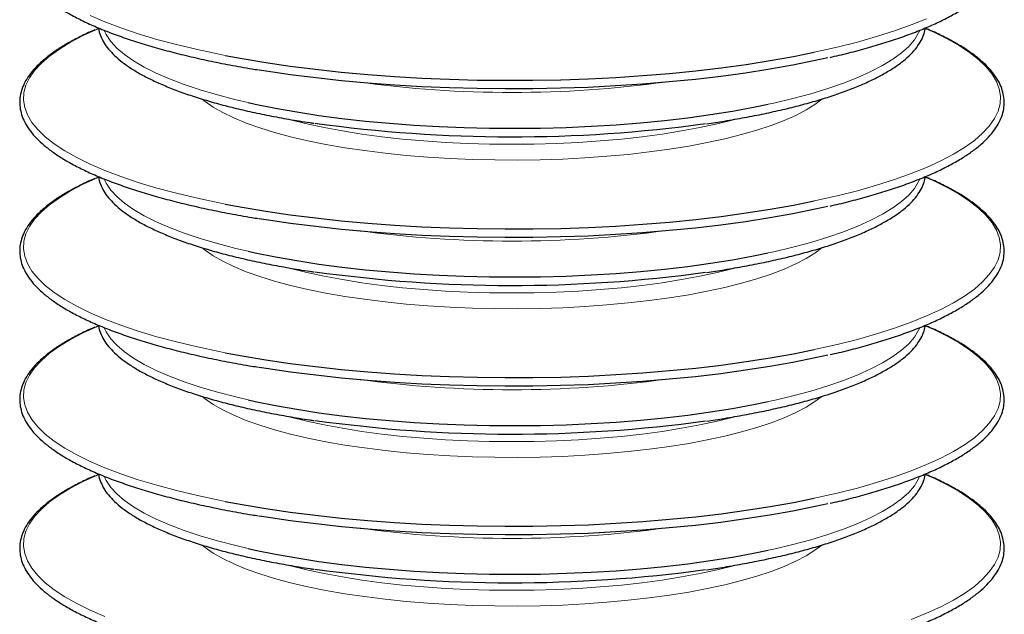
# Model space of a CAD drawing. Header units: millimetres. Extents: x 0 to 305, y 0 to 297.
# Tile 20 of 39: x 174 to 196, y 166 to 180. Entities that reach past the tile are written whole.
import ezdxf

# ---------------------------------------------------------------- set-up
doc = ezdxf.new("R2010")
doc.units = ezdxf.units.MM

msp = doc.modelspace()

# ---------------------------------------------------------------- linework, layer by layer
at = {"color": 7, "linetype": 'Continuous', "lineweight": 18, "flags": 128}
for points in [[(176.0086, 179.781), (176.3381, 179.6393), (176.6973, 179.5027), (177.085, 179.372), (177.4999, 179.2473), (177.9408, 179.1292), (178.406, 179.018), (178.8942, 178.9142), (179.0248, 178.8884)], [(192.1854, 178.957), (192.2241, 178.9652), (192.701, 179.0727), (193.1543, 179.1874), (193.5823, 179.3088), (193.9838, 179.4366), (194.3574, 179.5703), (194.7019, 179.7095)], [(176.1364, 179.4628), (175.8553, 179.3329), (175.5723, 179.1841), (175.3214, 179.0312), (175.1036, 178.8747), (174.9194, 178.7152), (174.7695, 178.553), (174.6545, 178.3889), (174.5746, 178.2232), (174.5301, 178.0566), (174.5212, 177.8896), (174.5479, 177.7228), (174.6101, 177.5566), (174.7076, 177.3916), (174.8401, 177.2284), (175.0072, 177.0675), (175.2083, 176.9094), (175.4428, 176.7547), (175.7098, 176.6037), (176.0086, 176.4572), (176.3381, 176.3154), (176.6973, 176.1789), (177.085, 176.0481), (177.4999, 175.9234), (177.9408, 175.8053), (178.406, 175.6942), (178.8942, 175.5903), (179.0248, 175.5645)], [(176.3253, 179.4447), (176.3699, 179.3523), (176.4714, 179.202), (176.6075, 179.0537), (176.7777, 178.9079), (176.9815, 178.7653), (177.2179, 178.6263), (177.4862, 178.4915), (177.7852, 178.3615), (178.1138, 178.2366), (178.4707, 178.1176), (178.8546, 178.0046), (179.264, 177.8983), (179.5377, 177.8342)], [(191.1588, 177.7957), (191.2847, 177.8232), (191.7121, 177.9243), (192.1152, 178.0323), (192.4925, 178.1468), (192.8425, 178.2673), (193.1638, 178.3935), (193.4552, 178.5248), (193.7156, 178.6606), (193.944, 178.8006), (194.1395, 178.9441), (194.3012, 179.0905), (194.4287, 179.2394), (194.5214, 179.3901), (194.5477, 179.4485)], [(192.1854, 175.6331), (192.2241, 175.6413), (192.701, 175.7488), (193.1543, 175.8635), (193.5823, 175.985), (193.9838, 176.1127), (194.3574, 176.2464), (194.7019, 176.3856), (195.0162, 176.5299), (195.2992, 176.6787), (195.55, 176.8316), (195.7679, 176.9881), (195.9521, 177.1477), (196.1019, 177.3098), (196.217, 177.4739), (196.2969, 177.6396), (196.3414, 177.8062), (196.3503, 177.9732), (196.3236, 178.14), (196.2613, 178.3062), (196.1638, 178.4712), (196.0313, 178.6344), (195.8642, 178.7953), (195.6631, 178.9534), (195.4287, 179.1081), (195.1616, 179.2591), (194.8629, 179.4057), (194.6838, 179.4849)], [(178.516, 177.908), (178.5778, 177.8577), (178.7592, 177.731), (178.9732, 177.6081), (179.2186, 177.4895), (179.4944, 177.3757), (179.799, 177.2674), (180.1312, 177.165), (180.4891, 177.0691), (180.8712, 176.9802), (181.2755, 176.8985), (181.7001, 176.8247), (182.1429, 176.7589), (182.6017, 176.7016), (183.0744, 176.653), (183.5585, 176.6133), (184.0518, 176.5828), (184.5518, 176.5616), (185.0561, 176.5498), (185.5623, 176.5474), (186.0679, 176.5545), (186.5704, 176.571), (187.0673, 176.5969), (187.5563, 176.632), (188.035, 176.6762), (188.501, 176.7292), (188.9521, 176.7908), (189.386, 176.8606), (189.8007, 176.9384), (190.1942, 177.0238), (190.5644, 177.1163), (190.9097, 177.2155), (191.2283, 177.3209), (191.5187, 177.432), (191.7794, 177.5482), (192.0092, 177.6691), (192.207, 177.7939), (192.3582, 177.9103)], [(180.4309, 177.4646), (180.486, 177.4497), (180.8517, 177.3585), (181.2408, 177.2744), (181.6512, 177.1981), (182.081, 177.1298), (182.5278, 177.0699), (182.9895, 177.0186), (183.4636, 176.9764), (183.9478, 176.9432), (184.4395, 176.9195), (184.9364, 176.9052), (185.4357, 176.9004), (185.9351, 176.9052), (186.4319, 176.9195), (186.9237, 176.9432), (187.4079, 176.9764), (187.882, 177.0186), (188.3436, 177.0699), (188.7905, 177.1298), (189.2202, 177.1981), (189.6307, 177.2744), (190.0198, 177.3585), (190.3855, 177.4497), (190.4154, 177.4577)], [(176.1364, 176.1389), (175.8553, 176.009), (175.5723, 175.8602), (175.3214, 175.7073), (175.1036, 175.5508), (174.9194, 175.3913), (174.7695, 175.2292), (174.6545, 175.065), (174.5746, 174.8994), (174.5301, 174.7328), (174.5212, 174.5658), (174.5479, 174.3989), (174.6101, 174.2327), (174.7076, 174.0677), (174.8401, 173.9045), (175.0072, 173.7436), (175.2083, 173.5855), (175.4428, 173.4308), (175.7098, 173.2799), (176.0086, 173.1333), (176.3381, 172.9915), (176.6973, 172.855), (177.085, 172.7242), (177.4999, 172.5995), (177.9408, 172.4814), (178.406, 172.3703), (178.8942, 172.2664), (179.0248, 172.2406)], [(176.3253, 176.1208), (176.3699, 176.0284), (176.4714, 175.8781), (176.6075, 175.7298), (176.7777, 175.584), (176.9815, 175.4414), (177.2179, 175.3024), (177.4862, 175.1676), (177.7852, 175.0376), (178.1138, 174.9128), (178.4707, 174.7937), (178.8546, 174.6808), (179.264, 174.5744), (179.5377, 174.5103)], [(191.1588, 174.4718), (191.2847, 174.4993), (191.7121, 174.6004), (192.1152, 174.7084), (192.4925, 174.8229), (192.8425, 174.9435), (193.1638, 175.0696), (193.4552, 175.2009), (193.7156, 175.3368), (193.944, 175.4767), (194.1395, 175.6202), (194.3012, 175.7666), (194.4287, 175.9155), (194.5214, 176.0662), (194.5477, 176.1246)], [(192.1854, 172.3092), (192.2241, 172.3174), (192.701, 172.425), (193.1543, 172.5396), (193.5823, 172.6611), (193.9838, 172.7888), (194.3574, 172.9226), (194.7019, 173.0618), (195.0162, 173.206), (195.2992, 173.3548), (195.55, 173.5077), (195.7679, 173.6642), (195.9521, 173.8238), (196.1019, 173.9859), (196.217, 174.15), (196.2969, 174.3157), (196.3414, 174.4823), (196.3503, 174.6493), (196.3236, 174.8161), (196.2613, 174.9823), (196.1638, 175.1473), (196.0313, 175.3105), (195.8642, 175.4714), (195.6631, 175.6295), (195.4287, 175.7843), (195.1616, 175.9352), (194.8629, 176.0818), (194.6838, 176.161)], [(178.516, 174.5841), (178.5778, 174.5338), (178.7592, 174.4072), (178.9732, 174.2842), (179.2186, 174.1656), (179.4944, 174.0519), (179.799, 173.9435), (180.1312, 173.8412), (180.4891, 173.7453), (180.8712, 173.6563), (181.2755, 173.5747), (181.7001, 173.5008), (182.1429, 173.435), (182.6017, 173.3777), (183.0744, 173.3291), (183.5585, 173.2894), (184.0518, 173.2589), (184.5518, 173.2377), (185.0561, 173.2259), (185.5623, 173.2235), (186.0679, 173.2306), (186.5704, 173.2472), (187.0673, 173.273), (187.5563, 173.3081), (188.035, 173.3523), (188.501, 173.4053), (188.9521, 173.4669), (189.386, 173.5367), (189.8007, 173.6145), (190.1942, 173.6999), (190.5644, 173.7924), (190.9097, 173.8916), (191.2283, 173.997), (191.5187, 174.1081), (191.7794, 174.2243), (192.0092, 174.3452), (192.207, 174.47), (192.3582, 174.5865)], [(180.4309, 174.1407), (180.486, 174.1258), (180.8517, 174.0346), (181.2408, 173.9506), (181.6512, 173.8742), (182.081, 173.8059), (182.5278, 173.746), (182.9895, 173.6948), (183.4636, 173.6525), (183.9478, 173.6194), (184.4395, 173.5956), (184.9364, 173.5813), (185.4357, 173.5765), (185.9351, 173.5813), (186.4319, 173.5956), (186.9237, 173.6194), (187.4079, 173.6525), (187.882, 173.6948), (188.3436, 173.746), (188.7905, 173.8059), (189.2202, 173.8742), (189.6307, 173.9506), (190.0198, 174.0346), (190.3855, 174.1258), (190.4154, 174.1339)], [(176.1364, 172.815), (175.8553, 172.6852), (175.5723, 172.5364), (175.3214, 172.3835), (175.1036, 172.227), (174.9194, 172.0674), (174.7695, 171.9053), (174.6545, 171.7411), (174.5746, 171.5755), (174.5301, 171.4089), (174.5212, 171.2419), (174.5479, 171.075), (174.6101, 170.9088), (174.7076, 170.7439), (174.8401, 170.5807), (175.0072, 170.4198), (175.2083, 170.2617), (175.4428, 170.1069), (175.7098, 169.956), (176.0086, 169.8094), (176.3381, 169.6676), (176.6973, 169.5311), (177.085, 169.4003), (177.4999, 169.2757), (177.9408, 169.1576), (178.406, 169.0464), (178.8942, 168.9425), (179.0248, 168.9167)], [(176.3253, 172.7969), (176.3699, 172.7045), (176.4714, 172.5542), (176.6075, 172.4059), (176.7777, 172.2601), (176.9815, 172.1175), (177.2179, 171.9785), (177.4862, 171.8437), (177.7852, 171.7137), (178.1138, 171.5889), (178.4707, 171.4698), (178.8546, 171.3569), (179.264, 171.2506), (179.5377, 171.1864)], [(191.1588, 171.1479), (191.2847, 171.1754), (191.7121, 171.2765), (192.1152, 171.3845), (192.4925, 171.499), (192.8425, 171.6196), (193.1638, 171.7457), (193.4552, 171.877), (193.7156, 172.0129), (193.944, 172.1528), (194.1395, 172.2963), (194.3012, 172.4428), (194.4287, 172.5916), (194.5214, 172.7423), (194.5477, 172.8007)], [(192.1854, 168.9853), (192.2241, 168.9935), (192.701, 169.1011), (193.1543, 169.2158), (193.5823, 169.3372), (193.9838, 169.465), (194.3574, 169.5987), (194.7019, 169.7379), (195.0162, 169.8821), (195.2992, 170.0309), (195.55, 170.1838), (195.7679, 170.3403), (195.9521, 170.4999), (196.1019, 170.662), (196.217, 170.8262), (196.2969, 170.9918), (196.3414, 171.1584), (196.3503, 171.3254), (196.3236, 171.4923), (196.2613, 171.6585), (196.1638, 171.8234), (196.0313, 171.9866), (195.8642, 172.1475), (195.6631, 172.3056), (195.4287, 172.4604), (195.1616, 172.6113), (194.8629, 172.7579), (194.6838, 172.8371)], [(178.516, 171.2602), (178.5778, 171.2099), (178.7592, 171.0833), (178.9732, 170.9603), (179.2186, 170.8417), (179.4944, 170.728), (179.799, 170.6196), (180.1312, 170.5173), (180.4891, 170.4214), (180.8712, 170.3324), (181.2755, 170.2508), (181.7001, 170.1769), (182.1429, 170.1111), (182.6017, 170.0538), (183.0744, 170.0052), (183.5585, 169.9656), (184.0518, 169.9351), (184.5518, 169.9138), (185.0561, 169.902), (185.5623, 169.8996), (186.0679, 169.9067), (186.5704, 169.9233), (187.0673, 169.9492), (187.5563, 169.9843), (188.035, 170.0284), (188.501, 170.0814), (188.9521, 170.143), (189.386, 170.2128), (189.8007, 170.2906), (190.1942, 170.376), (190.5644, 170.4685), (190.9097, 170.5677), (191.2283, 170.6731), (191.5187, 170.7842), (191.7794, 170.9005), (192.0092, 171.0213), (192.207, 171.1462), (192.3582, 171.2626)], [(180.4309, 170.8168), (180.486, 170.8019), (180.8517, 170.7107), (181.2408, 170.6267), (181.6512, 170.5503), (182.081, 170.482), (182.5278, 170.4221), (182.9895, 170.3709), (183.4636, 170.3286), (183.9478, 170.2955), (184.4395, 170.2717), (184.9364, 170.2574), (185.4357, 170.2526), (185.9351, 170.2574), (186.4319, 170.2717), (186.9237, 170.2955), (187.4079, 170.3286), (187.882, 170.3709), (188.3436, 170.4221), (188.7905, 170.482), (189.2202, 170.5503), (189.6307, 170.6267), (190.0198, 170.7107), (190.3855, 170.8019), (190.4154, 170.81)], [(176.1364, 169.4912), (175.8553, 169.3613), (175.5723, 169.2125), (175.3214, 169.0596), (175.1036, 168.9031), (174.9194, 168.7435), (174.7695, 168.5814), (174.6545, 168.4172), (174.5746, 168.2516), (174.5301, 168.085), (174.5212, 167.918), (174.5479, 167.7511), (174.6101, 167.5849), (174.7076, 167.42), (174.8401, 167.2568), (175.0072, 167.0959), (175.2083, 166.9378), (175.4428, 166.783), (175.7098, 166.6321), (176.0086, 166.4855), (176.3381, 166.3437)], [(176.3253, 169.473), (176.3699, 169.3806), (176.4714, 169.2303), (176.6075, 169.082), (176.7777, 168.9363), (176.9815, 168.7936), (177.2179, 168.6546), (177.4862, 168.5199), (177.7852, 168.3898), (178.1138, 168.265), (178.4707, 168.1459), (178.8546, 168.033), (179.264, 167.9267), (179.5377, 167.8625)], [(191.1588, 167.8241), (191.2847, 167.8515), (191.7121, 167.9526), (192.1152, 168.0606), (192.4925, 168.1751), (192.8425, 168.2957), (193.1638, 168.4219), (193.4552, 168.5531), (193.7156, 168.689), (193.944, 168.8289), (194.1395, 168.9724), (194.3012, 169.1189), (194.4287, 169.2678), (194.5214, 169.4185), (194.5477, 169.4769)], [(194.3574, 166.2748), (194.7019, 166.414), (195.0162, 166.5582), (195.2992, 166.7071), (195.55, 166.86), (195.7679, 167.0164), (195.9521, 167.176), (196.1019, 167.3381), (196.217, 167.5023), (196.2969, 167.6679), (196.3414, 167.8345), (196.3503, 168.0015), (196.3236, 168.1684), (196.2613, 168.3346), (196.1638, 168.4995), (196.0313, 168.6627), (195.8642, 168.8237), (195.6631, 168.9817), (195.4287, 169.1365), (195.1616, 169.2874), (194.8629, 169.434), (194.6838, 169.5133)], [(178.516, 167.9364), (178.5778, 167.886), (178.7592, 167.7594), (178.9732, 167.6365), (179.2186, 167.5178), (179.4944, 167.4041), (179.799, 167.2958), (180.1312, 167.1934), (180.4891, 167.0975), (180.8712, 167.0085), (181.2755, 166.9269), (181.7001, 166.853), (182.1429, 166.7873), (182.6017, 166.7299), (183.0744, 166.6813), (183.5585, 166.6417), (184.0518, 166.6112), (184.5518, 166.59), (185.0561, 166.5781), (185.5623, 166.5758), (186.0679, 166.5829), (186.5704, 166.5994), (187.0673, 166.6253), (187.5563, 166.6604), (188.035, 166.7045), (188.501, 166.7575), (188.9521, 166.8191), (189.386, 166.889), (189.8007, 166.9668), (190.1942, 167.0521), (190.5644, 167.1446), (190.9097, 167.2438), (191.2283, 167.3492), (191.5187, 167.4603), (191.7794, 167.5766), (192.0092, 167.6974), (192.207, 167.8223), (192.3582, 167.9387)], [(180.4309, 167.493), (180.486, 167.478), (180.8517, 167.3868), (181.2408, 167.3028), (181.6512, 167.2265), (182.081, 167.1581), (182.5278, 167.0982), (182.9895, 167.047), (183.4636, 167.0047), (183.9478, 166.9716), (184.4395, 166.9478), (184.9364, 166.9335), (185.4357, 166.9287), (185.9351, 166.9335), (186.4319, 166.9478), (186.9237, 166.9716), (187.4079, 167.0047), (187.882, 167.047), (188.3436, 167.0982), (188.7905, 167.1581), (189.2202, 167.2265), (189.6307, 167.3028), (190.0198, 167.3868), (190.3855, 167.478), (190.4154, 167.4861)]]:
    msp.add_lwpolyline(points, dxfattribs=at)
at = {"color": 7, "linetype": 'Continuous', "lineweight": 25, "flags": 128}
for points in [[(176.1985, 179.4896), (176.1696, 179.4772), (176.1364, 179.4628)], [(179.0248, 178.8884), (179.4038, 178.8179), (179.933, 178.7296), (180.4801, 178.6496), (181.0434, 178.5781), (181.6211, 178.5152), (182.2112, 178.4614), (182.8118, 178.4166), (183.421, 178.3811), (184.0367, 178.355), (184.657, 178.3383), (185.2799, 178.3312), (185.9032, 178.3335), (186.525, 178.3455), (187.1433, 178.3669), (187.756, 178.3977), (188.3611, 178.4378), (188.9567, 178.4872), (189.5409, 178.5455), (190.1116, 178.6128), (190.667, 178.6886), (191.2054, 178.7728), (191.725, 178.8651), (192.1854, 178.957)], [(179.7877, 178.5679), (179.9435, 178.5431), (180.4896, 178.4632), (181.0519, 178.3918), (181.6284, 178.3291), (182.2174, 178.2753), (182.8168, 178.2307), (183.4248, 178.1952), (184.0394, 178.1692), (184.6585, 178.1525), (185.2802, 178.1454), (185.9023, 178.1478), (186.523, 178.1597), (187.14, 178.181), (187.7516, 178.2118), (188.3556, 178.2519), (188.95, 178.3011), (189.533, 178.3594), (190.1026, 178.4264), (190.657, 178.5021), (191.1944, 178.5862), (191.713, 178.6783), (192.2111, 178.7782), (192.4951, 178.8407)], [(179.5377, 177.8342), (179.6972, 177.799), (180.1526, 177.7072), (180.6285, 177.623), (181.1229, 177.547), (181.6341, 177.4794), (182.1599, 177.4204), (182.6985, 177.3703), (183.2476, 177.3292), (183.8051, 177.2974), (184.369, 177.2749), (184.9371, 177.2618), (185.507, 177.2583), (186.0767, 177.2642), (186.6439, 177.2796), (187.2064, 177.3045), (187.762, 177.3386), (188.3087, 177.3819), (188.8443, 177.4343), (189.3666, 177.4955), (189.8738, 177.5653), (190.3638, 177.6433), (190.8347, 177.7294), (191.1588, 177.7957)], [(176.1985, 176.1657), (176.1696, 176.1533), (176.1364, 176.1389)], [(179.0248, 175.5645), (179.4038, 175.4941), (179.933, 175.4058), (180.4801, 175.3257), (181.0434, 175.2542), (181.6211, 175.1914), (182.2112, 175.1375), (182.8118, 175.0927), (183.421, 175.0572), (184.0367, 175.0311), (184.657, 175.0144), (185.2799, 175.0073), (185.9032, 175.0097), (186.525, 175.0216), (187.1433, 175.043), (187.756, 175.0738), (188.3611, 175.114), (188.9567, 175.1633), (189.5409, 175.2217), (190.1116, 175.2889), (190.667, 175.3647), (191.2054, 175.4489), (191.725, 175.5412), (192.1854, 175.6331)], [(179.7877, 175.2441), (179.9435, 175.2192), (180.4896, 175.1393), (181.0519, 175.0679), (181.6284, 175.0052), (182.2174, 174.9515), (182.8168, 174.9068), (183.4248, 174.8714), (184.0394, 174.8453), (184.6585, 174.8286), (185.2802, 174.8215), (185.9023, 174.8239), (186.523, 174.8358), (187.14, 174.8571), (187.7516, 174.8879), (188.3556, 174.928), (188.95, 174.9772), (189.533, 175.0355), (190.1026, 175.1026), (190.657, 175.1782), (191.1944, 175.2623), (191.713, 175.3544), (192.2111, 175.4543), (192.4951, 175.5168)], [(179.5377, 174.5103), (179.6972, 174.4752), (180.1526, 174.3833), (180.6285, 174.2992), (181.1229, 174.2231), (181.6341, 174.1555), (182.1599, 174.0965), (182.6985, 174.0464), (183.2476, 174.0053), (183.8051, 173.9735), (184.369, 173.951), (184.9371, 173.938), (185.507, 173.9344), (186.0767, 173.9403), (186.6439, 173.9557), (187.2064, 173.9806), (187.762, 174.0147), (188.3087, 174.0581), (188.8443, 174.1104), (189.3666, 174.1716), (189.8738, 174.2414), (190.3638, 174.3195), (190.8347, 174.4055), (191.1588, 174.4718)], [(176.1985, 172.8418), (176.1696, 172.8294), (176.1364, 172.815)], [(179.0248, 172.2406), (179.4038, 172.1702), (179.933, 172.0819), (180.4801, 172.0018), (181.0434, 171.9303), (181.6211, 171.8675), (182.2112, 171.8136), (182.8118, 171.7689), (183.421, 171.7333), (184.0367, 171.7072), (184.657, 171.6906), (185.2799, 171.6834), (185.9032, 171.6858), (186.525, 171.6977), (187.1433, 171.7191), (187.756, 171.7499), (188.3611, 171.7901), (188.9567, 171.8394), (189.5409, 171.8978), (190.1116, 171.965), (190.667, 172.0408), (191.2054, 172.125), (191.725, 172.2173), (192.1854, 172.3092)], [(179.7877, 171.9202), (179.9435, 171.8953), (180.4896, 171.8155), (181.0519, 171.744), (181.6284, 171.6814), (182.2174, 171.6276), (182.8168, 171.5829), (183.4248, 171.5475), (184.0394, 171.5214), (184.6585, 171.5048), (185.2802, 171.4976), (185.9023, 171.5), (186.523, 171.5119), (187.14, 171.5333), (187.7516, 171.564), (188.3556, 171.6041), (188.95, 171.6533), (189.533, 171.7116), (190.1026, 171.7787), (190.657, 171.8544), (191.1944, 171.9384), (191.713, 172.0305), (192.2111, 172.1304), (192.4951, 172.193)], [(179.5377, 171.1864), (179.6972, 171.1513), (180.1526, 171.0594), (180.6285, 170.9753), (181.1229, 170.8993), (181.6341, 170.8316), (182.1599, 170.7726), (182.6985, 170.7225), (183.2476, 170.6814), (183.8051, 170.6496), (184.369, 170.6271), (184.9371, 170.6141), (185.507, 170.6105), (186.0767, 170.6164), (186.6439, 170.6319), (187.2064, 170.6567), (187.762, 170.6908), (188.3087, 170.7342), (188.8443, 170.7865), (189.3666, 170.8477), (189.8738, 170.9175), (190.3638, 170.9956), (190.8347, 171.0817), (191.1588, 171.1479)], [(176.1985, 169.5179), (176.1696, 169.5055), (176.1364, 169.4912)], [(179.0248, 168.9167), (179.4038, 168.8463), (179.933, 168.758), (180.4801, 168.678), (181.0434, 168.6064), (181.6211, 168.5436), (182.2112, 168.4897), (182.8118, 168.445), (183.421, 168.4095), (184.0367, 168.3833), (184.657, 168.3667), (185.2799, 168.3595), (185.9032, 168.3619), (186.525, 168.3738), (187.1433, 168.3952), (187.756, 168.4261), (188.3611, 168.4662), (188.9567, 168.5155), (189.5409, 168.5739), (190.1116, 168.6411), (190.667, 168.7169), (191.2054, 168.8011), (191.725, 168.8934), (192.1854, 168.9853)], [(179.7877, 168.5963), (179.9435, 168.5715), (180.4896, 168.4916), (181.0519, 168.4202), (181.6284, 168.3575), (182.2174, 168.3037), (182.8168, 168.259), (183.4248, 168.2236), (184.0394, 168.1975), (184.6585, 168.1809), (185.2802, 168.1737), (185.9023, 168.1761), (186.523, 168.188), (187.14, 168.2094), (187.7516, 168.2401), (188.3556, 168.2802), (188.95, 168.3295), (189.533, 168.3877), (190.1026, 168.4548), (190.657, 168.5305), (191.1944, 168.6145), (191.713, 168.7066), (192.2111, 168.8065), (192.4951, 168.8691)], [(179.5377, 167.8625), (179.6972, 167.8274), (180.1526, 167.7355), (180.6285, 167.6514), (181.1229, 167.5754), (181.6341, 167.5077), (182.1599, 167.4487), (182.6985, 167.3986), (183.2476, 167.3576), (183.8051, 167.3257), (184.369, 167.3032), (184.9371, 167.2902), (185.507, 167.2866), (186.0767, 167.2926), (186.6439, 167.308), (187.2064, 167.3328), (187.762, 167.367), (188.3087, 167.4103), (188.8443, 167.4627), (189.3666, 167.5239), (189.8738, 167.5936), (190.3638, 167.6717), (190.8347, 167.7578), (191.1588, 167.8241)]]:
    msp.add_lwpolyline(points, dxfattribs=at)
at = {"color": 7, "linetype": 'Continuous', "lineweight": 18}
for centre in [(185.4357, 203.3141), (185.4357, 199.9902), (185.4357, 196.6663), (185.4357, 193.3425)]:
    msp.add_arc(centre, 25.2547, 262.19197, 277.80803, dxfattribs=at)
at = {"color": 7, "linetype": 'Continuous', "lineweight": 25}
for centre in [(185.4379, 208.8689), (185.4379, 205.5451), (185.4379, 202.2212), (185.4379, 198.8973)]:
    msp.add_arc(centre, 31.8004, 262.02831, 277.80768, dxfattribs=at)
for points, knots in [([(176.111, 182.7803), (176.0912, 182.7721), (175.9638, 182.719), (175.7545, 182.6163), (175.4854, 182.4722), (175.2469, 182.323), (175.0365, 182.1695), (174.856, 182.0116), (174.7061, 181.8496), (174.5878, 181.6839), (174.5022, 181.5155), (174.4498, 181.3457), (174.4305, 181.1761), (174.4436, 181.0081), (174.488, 180.8424), (174.5633, 180.6788), (174.6697, 180.517), (174.8077, 180.3571), (174.9771, 180.1995), (175.1773, 180.0451), (175.4074, 179.8946), (175.6663, 179.7484), (175.953, 179.6068), (176.2666, 179.4702), (176.6061, 179.3388), (176.9707, 179.2129), (177.3593, 179.0927), (177.7707, 178.9785), (178.2041, 178.8705), (178.6577, 178.769), (179.1318, 178.6748), (179.5028, 178.6069), (179.7204, 178.5729), (179.7683, 178.5654)], [0, 0, 0, 0, 0.0062792, 0.0405515, 0.0748739, 0.1092518, 0.1436855, 0.1781602, 0.2126081, 0.246896, 0.2808215, 0.3141767, 0.3469105, 0.379247, 0.411544, 0.4441421, 0.4773064, 0.5110493, 0.5452063, 0.5795776, 0.6140171, 0.6484327, 0.6827999, 0.7171147, 0.751381, 0.7856052, 0.819794, 0.8539532, 0.8880882, 0.9222031, 0.9563015, 0.9903862, 1, 1, 1, 1]), ([(192.5434, 178.8449), (192.6107, 178.8601), (192.8289, 178.9091), (193.176, 178.9989), (193.584, 179.1138), (193.9675, 179.235), (194.3272, 179.3617), (194.6616, 179.4938), (194.9699, 179.631), (195.2513, 179.773), (195.5049, 179.9197), (195.7301, 180.071), (195.926, 180.2266), (196.0919, 180.3866), (196.2267, 180.5504), (196.3293, 180.7176), (196.3988, 180.8869), (196.4351, 181.0568), (196.4386, 181.2257), (196.4102, 181.3927), (196.3508, 181.5573), (196.2605, 181.72), (196.1388, 181.881), (195.9856, 182.0398), (195.8012, 182.196), (195.5862, 182.3485), (195.3425, 182.4971), (195.0684, 182.6408), (194.8444, 182.7477), (194.7034, 182.805), (194.6721, 182.8178)], [0, 0, 0, 0, 0.016792, 0.0544158, 0.0920599, 0.1297286, 0.1674271, 0.2051615, 0.2429391, 0.2807678, 0.318655, 0.3566048, 0.3946112, 0.4326382, 0.4705725, 0.5082306, 0.5453692, 0.5818179, 0.6176627, 0.6532796, 0.6890121, 0.7252516, 0.7621555, 0.7996243, 0.8374395, 0.8754032, 0.9133837, 0.9513202, 0.9891997, 1, 1, 1, 1]), ([(176.111, 179.4564), (176.0912, 179.4482), (175.9638, 179.3951), (175.7545, 179.2925), (175.4854, 179.1483), (175.2469, 178.9992), (175.0365, 178.8456), (174.856, 178.6878), (174.7061, 178.5257), (174.5878, 178.3601), (174.5022, 178.1916), (174.4498, 178.0218), (174.4305, 177.8522), (174.4436, 177.6843), (174.488, 177.5185), (174.5633, 177.3549), (174.6697, 177.1931), (174.8077, 177.0332), (174.9771, 176.8756), (175.1773, 176.7213), (175.4074, 176.5707), (175.6663, 176.4245), (175.953, 176.2829), (176.2666, 176.1464), (176.6061, 176.015), (176.9707, 175.889), (177.3593, 175.7688), (177.7707, 175.6546), (178.2041, 175.5466), (178.6577, 175.4451), (179.1318, 175.3509), (179.5028, 175.283), (179.7204, 175.249), (179.7683, 175.2415)], [0, 0, 0, 0, 0.0062792, 0.0405515, 0.0748739, 0.1092518, 0.1436855, 0.1781602, 0.2126081, 0.246896, 0.2808215, 0.3141767, 0.3469105, 0.379247, 0.411544, 0.4441421, 0.4773064, 0.5110493, 0.5452063, 0.5795776, 0.6140171, 0.6484327, 0.6827999, 0.7171147, 0.751381, 0.7856052, 0.819794, 0.8539532, 0.8880882, 0.9222031, 0.9563015, 0.9903862, 1, 1, 1, 1]), ([(176.1983, 179.5027), (176.2004, 179.4831), (176.2078, 179.412), (176.2533, 179.291), (176.3336, 179.1408), (176.4471, 178.9926), (176.5916, 178.8465), (176.7675, 178.7032), (176.9738, 178.5637), (177.209, 178.4285), (177.4722, 178.2981), (177.7621, 178.1727), (178.0778, 178.0527), (178.4183, 177.9383), (178.7823, 177.8298), (179.1688, 177.7274), (179.5765, 177.6315), (180.0036, 177.5421), (180.4505, 177.4604), (180.786, 177.4041), (180.9764, 177.3774), (181.0072, 177.3731)], [0, 0, 0, 0, 0.0204562, 0.0742186, 0.1288097, 0.1846521, 0.2415993, 0.2992109, 0.3570814, 0.4149476, 0.4727151, 0.5303693, 0.5879184, 0.6453777, 0.7027628, 0.7600873, 0.8173629, 0.8745988, 0.9318026, 0.9889803, 1, 1, 1, 1]), ([(189.7848, 177.3614), (189.9173, 177.3809), (190.2077, 177.4237), (190.6368, 177.4985), (191.074, 177.5839), (191.4917, 177.6764), (191.8891, 177.7753), (192.2645, 177.8805), (192.617, 177.9916), (192.9452, 178.1085), (193.2482, 178.2307), (193.525, 178.3581), (193.7747, 178.4904), (193.9965, 178.6275), (194.1895, 178.7693), (194.3529, 178.9158), (194.4857, 179.0668), (194.5853, 179.2216), (194.6504, 179.3669), (194.6668, 179.4614), (194.6738, 179.502)], [0, 0, 0, 0, 0.04752168, 0.10415256, 0.16080423, 0.21748133, 0.27418957, 0.33093602, 0.38772947, 0.44458081, 0.50150333, 0.55851269, 0.6156259, 0.67285767, 0.73021049, 0.78765143, 0.84500363, 0.90192545, 0.95792262, 1, 1, 1, 1]), ([(192.5434, 175.521), (192.6107, 175.5362), (192.8289, 175.5852), (193.176, 175.675), (193.584, 175.7899), (193.9675, 175.9111), (194.3272, 176.0378), (194.6616, 176.1699), (194.9699, 176.3071), (195.2513, 176.4491), (195.5049, 176.5958), (195.7301, 176.7471), (195.926, 176.9027), (196.0919, 177.0627), (196.2267, 177.2265), (196.3293, 177.3937), (196.3988, 177.563), (196.4351, 177.7329), (196.4386, 177.9019), (196.4102, 178.0688), (196.3508, 178.2335), (196.2605, 178.3962), (196.1388, 178.5571), (195.9856, 178.716), (195.8012, 178.8721), (195.5862, 179.0247), (195.3425, 179.1732), (195.0684, 179.3169), (194.8444, 179.4239), (194.7034, 179.4812), (194.6721, 179.4939)], [0, 0, 0, 0, 0.016792, 0.0544158, 0.0920599, 0.1297286, 0.1674271, 0.2051615, 0.2429391, 0.2807678, 0.318655, 0.3566048, 0.3946112, 0.4326382, 0.4705725, 0.5082306, 0.5453692, 0.5818179, 0.6176627, 0.6532796, 0.6890121, 0.7252516, 0.7621555, 0.7996243, 0.8374395, 0.8754032, 0.9133837, 0.9513202, 0.9891997, 1, 1, 1, 1]), ([(176.111, 176.1325), (176.0912, 176.1243), (175.9638, 176.0713), (175.7545, 175.9686), (175.4854, 175.8244), (175.2469, 175.6753), (175.0365, 175.5218), (174.856, 175.3639), (174.7061, 175.2019), (174.5878, 175.0362), (174.5022, 174.8677), (174.4498, 174.6979), (174.4305, 174.5283), (174.4436, 174.3604), (174.488, 174.1946), (174.5633, 174.031), (174.6697, 173.8693), (174.8077, 173.7093), (174.9771, 173.5518), (175.1773, 173.3974), (175.4074, 173.2468), (175.6663, 173.1006), (175.953, 172.9591), (176.2666, 172.8225), (176.6061, 172.6911), (176.9707, 172.5651), (177.3593, 172.4449), (177.7707, 172.3307), (178.2041, 172.2228), (178.6577, 172.1212), (179.1318, 172.027), (179.5028, 171.9591), (179.7204, 171.9251), (179.7683, 171.9176)], [0, 0, 0, 0, 0.0062792, 0.0405515, 0.0748739, 0.1092518, 0.1436855, 0.1781602, 0.2126081, 0.246896, 0.2808215, 0.3141767, 0.3469105, 0.379247, 0.411544, 0.4441421, 0.4773064, 0.5110493, 0.5452063, 0.5795776, 0.6140171, 0.6484327, 0.6827999, 0.7171147, 0.751381, 0.7856052, 0.819794, 0.8539532, 0.8880882, 0.9222031, 0.9563015, 0.9903862, 1, 1, 1, 1]), ([(176.1983, 176.1789), (176.2004, 176.1592), (176.2078, 176.0881), (176.2533, 175.9671), (176.3336, 175.8169), (176.4471, 175.6687), (176.5916, 175.5226), (176.7675, 175.3793), (176.9738, 175.2398), (177.209, 175.1046), (177.4722, 174.9742), (177.7621, 174.8488), (178.0778, 174.7289), (178.4183, 174.6144), (178.7823, 174.5059), (179.1688, 174.4035), (179.5765, 174.3076), (180.0036, 174.2182), (180.4505, 174.1365), (180.786, 174.0802), (180.9764, 174.0536), (181.0072, 174.0493)], [0, 0, 0, 0, 0.0204562, 0.0742186, 0.1288097, 0.1846521, 0.2415993, 0.2992109, 0.3570814, 0.4149476, 0.4727151, 0.5303693, 0.5879184, 0.6453777, 0.7027628, 0.7600873, 0.8173629, 0.8745988, 0.9318026, 0.9889803, 1, 1, 1, 1]), ([(189.7848, 174.0376), (189.9173, 174.0571), (190.2077, 174.0998), (190.6368, 174.1746), (191.074, 174.2601), (191.4917, 174.3525), (191.8891, 174.4514), (192.2645, 174.5566), (192.617, 174.6678), (192.9452, 174.7846), (193.2482, 174.9068), (193.525, 175.0342), (193.7747, 175.1665), (193.9965, 175.3036), (194.1895, 175.4455), (194.3529, 175.592), (194.4857, 175.7429), (194.5853, 175.8977), (194.6504, 176.043), (194.6668, 176.1375), (194.6738, 176.1781)], [0, 0, 0, 0, 0.04752168, 0.10415256, 0.16080423, 0.21748133, 0.27418957, 0.33093602, 0.38772947, 0.44458081, 0.50150333, 0.55851269, 0.6156259, 0.67285767, 0.73021049, 0.78765143, 0.84500363, 0.90192545, 0.95792262, 1, 1, 1, 1]), ([(192.5434, 172.1972), (192.6107, 172.2123), (192.8289, 172.2613), (193.176, 172.3511), (193.584, 172.466), (193.9675, 172.5872), (194.3272, 172.7139), (194.6616, 172.846), (194.9699, 172.9832), (195.2513, 173.1252), (195.5049, 173.272), (195.7301, 173.4232), (195.926, 173.5789), (196.0919, 173.7388), (196.2267, 173.9027), (196.3293, 174.0698), (196.3988, 174.2391), (196.4351, 174.409), (196.4386, 174.578), (196.4102, 174.7449), (196.3508, 174.9096), (196.2605, 175.0723), (196.1388, 175.2332), (195.9856, 175.3921), (195.8012, 175.5482), (195.5862, 175.7008), (195.3425, 175.8494), (195.0684, 175.9931), (194.8444, 176.1), (194.7034, 176.1573), (194.6721, 176.17)], [0, 0, 0, 0, 0.016792, 0.0544158, 0.0920599, 0.1297286, 0.1674271, 0.2051615, 0.2429391, 0.2807678, 0.318655, 0.3566048, 0.3946112, 0.4326382, 0.4705725, 0.5082306, 0.5453692, 0.5818179, 0.6176627, 0.6532796, 0.6890121, 0.7252516, 0.7621555, 0.7996243, 0.8374395, 0.8754032, 0.9133837, 0.9513202, 0.9891997, 1, 1, 1, 1]), ([(176.111, 172.8086), (176.0912, 172.8004), (175.9638, 172.7474), (175.7545, 172.6447), (175.4854, 172.5006), (175.2469, 172.3514), (175.0365, 172.1979), (174.856, 172.04), (174.7061, 171.878), (174.5878, 171.7123), (174.5022, 171.5439), (174.4498, 171.374), (174.4305, 171.2045), (174.4436, 171.0365), (174.488, 170.8708), (174.5633, 170.7072), (174.6697, 170.5454), (174.8077, 170.3854), (174.9771, 170.2279), (175.1773, 170.0735), (175.4074, 169.9229), (175.6663, 169.7767), (175.953, 169.6352), (176.2666, 169.4986), (176.6061, 169.3672), (176.9707, 169.2413), (177.3593, 169.121), (177.7707, 169.0068), (178.2041, 168.8989), (178.6577, 168.7973), (179.1318, 168.7031), (179.5028, 168.6352), (179.7204, 168.6012), (179.7683, 168.5937)], [0, 0, 0, 0, 0.0062792, 0.0405515, 0.0748739, 0.1092518, 0.1436855, 0.1781602, 0.2126081, 0.246896, 0.2808215, 0.3141767, 0.3469105, 0.379247, 0.411544, 0.4441421, 0.4773064, 0.5110493, 0.5452063, 0.5795776, 0.6140171, 0.6484327, 0.6827999, 0.7171147, 0.751381, 0.7856052, 0.819794, 0.8539532, 0.8880882, 0.9222031, 0.9563015, 0.9903862, 1, 1, 1, 1]), ([(176.1983, 172.855), (176.2004, 172.8354), (176.2078, 172.7642), (176.2533, 172.6433), (176.3336, 172.493), (176.4471, 172.3448), (176.5916, 172.1987), (176.7675, 172.0555), (176.9738, 171.9159), (177.209, 171.7807), (177.4722, 171.6503), (177.7621, 171.525), (178.0778, 171.405), (178.4183, 171.2906), (178.7823, 171.182), (179.1688, 171.0796), (179.5765, 170.9837), (180.0036, 170.8944), (180.4505, 170.8126), (180.786, 170.7563), (180.9764, 170.7297), (181.0072, 170.7254)], [0, 0, 0, 0, 0.0204562, 0.0742186, 0.1288097, 0.1846521, 0.2415993, 0.2992109, 0.3570814, 0.4149476, 0.4727151, 0.5303693, 0.5879184, 0.6453777, 0.7027628, 0.7600873, 0.8173629, 0.8745988, 0.9318026, 0.9889803, 1, 1, 1, 1]), ([(189.7848, 170.7137), (189.9173, 170.7332), (190.2077, 170.7759), (190.6368, 170.8508), (191.074, 170.9362), (191.4917, 171.0286), (191.8891, 171.1275), (192.2645, 171.2327), (192.617, 171.3439), (192.9452, 171.4607), (193.2482, 171.5829), (193.525, 171.7103), (193.7747, 171.8426), (193.9965, 171.9797), (194.1895, 172.1216), (194.3529, 172.2681), (194.4857, 172.419), (194.5853, 172.5738), (194.6504, 172.7191), (194.6668, 172.8137), (194.6738, 172.8542)], [0, 0, 0, 0, 0.0475217, 0.1041526, 0.1608042, 0.2174813, 0.2741896, 0.330936, 0.3877295, 0.4445808, 0.5015033, 0.5585127, 0.6156259, 0.6728577, 0.7302105, 0.7876514, 0.8450036, 0.9019255, 0.9579226, 1, 1, 1, 1]), ([(192.5434, 168.8733), (192.6107, 168.8884), (192.8289, 168.9374), (193.176, 169.0273), (193.584, 169.1422), (193.9675, 169.2633), (194.3272, 169.39), (194.6616, 169.5221), (194.9699, 169.6593), (195.2513, 169.8014), (195.5049, 169.9481), (195.7301, 170.0993), (195.926, 170.255), (196.0919, 170.4149), (196.2267, 170.5788), (196.3293, 170.7459), (196.3988, 170.9152), (196.4351, 171.0851), (196.4386, 171.2541), (196.4102, 171.421), (196.3508, 171.5857), (196.2605, 171.7484), (196.1388, 171.9093), (195.9856, 172.0682), (195.8012, 172.2243), (195.5862, 172.3769), (195.3425, 172.5255), (195.0684, 172.6692), (194.8444, 172.7761), (194.7034, 172.8334), (194.6721, 172.8461)], [0, 0, 0, 0, 0.016792, 0.0544158, 0.0920599, 0.1297286, 0.1674271, 0.2051615, 0.2429391, 0.2807678, 0.318655, 0.3566048, 0.3946112, 0.4326382, 0.4705725, 0.5082306, 0.5453692, 0.5818179, 0.6176627, 0.6532796, 0.6890121, 0.7252516, 0.7621555, 0.7996243, 0.8374395, 0.8754032, 0.9133837, 0.9513202, 0.9891997, 1, 1, 1, 1]), ([(176.111, 169.4848), (176.0912, 169.4766), (175.9638, 169.4235), (175.7545, 169.3208), (175.4854, 169.1767), (175.2469, 169.0275), (175.0365, 168.874), (174.856, 168.7161), (174.7061, 168.5541), (174.5878, 168.3884), (174.5022, 168.22), (174.4498, 168.0502), (174.4305, 167.8806), (174.4436, 167.7126), (174.488, 167.5469), (174.5633, 167.3833), (174.6697, 167.2215), (174.8077, 167.0616), (174.9771, 166.904), (175.1773, 166.7496), (175.4074, 166.5991), (175.6663, 166.4528), (175.953, 166.3113), (176.2666, 166.1747), (176.6061, 166.0433), (176.9707, 165.9174), (177.3593, 165.7972), (177.7707, 165.6829), (178.2041, 165.575), (178.6577, 165.4735), (179.1318, 165.3793), (179.5028, 165.3114), (179.7204, 165.2773), (179.7683, 165.2698)], [0, 0, 0, 0, 0.00627918, 0.04055154, 0.07487387, 0.10925183, 0.14368546, 0.1781602, 0.2126081, 0.24689604, 0.28082155, 0.31417672, 0.34691054, 0.37924698, 0.41154399, 0.44414206, 0.47730638, 0.51104935, 0.54520635, 0.57957757, 0.61401713, 0.64843265, 0.68279987, 0.71711472, 0.75138105, 0.78560525, 0.81979397, 0.85395324, 0.88808818, 0.92220308, 0.95630146, 0.99038618, 1, 1, 1, 1]), ([(176.1983, 169.5311), (176.2004, 169.5115), (176.2078, 169.4404), (176.2533, 169.3194), (176.3336, 169.1692), (176.4471, 169.021), (176.5916, 168.8748), (176.7675, 168.7316), (176.9738, 168.592), (177.209, 168.4568), (177.4722, 168.3264), (177.7621, 168.2011), (178.0778, 168.0811), (178.4183, 167.9667), (178.7823, 167.8582), (179.1688, 167.7558), (179.5765, 167.6599), (180.0036, 167.5705), (180.4505, 167.4887), (180.786, 167.4325), (180.9764, 167.4058), (181.0072, 167.4015)], [0, 0, 0, 0, 0.0204562, 0.0742186, 0.1288097, 0.1846521, 0.2415993, 0.2992109, 0.3570814, 0.4149476, 0.4727151, 0.5303693, 0.5879184, 0.6453777, 0.7027628, 0.7600873, 0.8173629, 0.8745988, 0.9318026, 0.9889803, 1, 1, 1, 1]), ([(189.7848, 167.3898), (189.9173, 167.4093), (190.2077, 167.452), (190.6368, 167.5269), (191.074, 167.6123), (191.4917, 167.7047), (191.8891, 167.8037), (192.2645, 167.9088), (192.617, 168.02), (192.9452, 168.1368), (193.2482, 168.2591), (193.525, 168.3864), (193.7747, 168.5187), (193.9965, 168.6559), (194.1895, 168.7977), (194.3529, 168.9442), (194.4857, 169.0951), (194.5853, 169.2499), (194.6504, 169.3952), (194.6668, 169.4898), (194.6738, 169.5303)], [0, 0, 0, 0, 0.0475217, 0.1041526, 0.1608042, 0.2174813, 0.2741896, 0.330936, 0.3877295, 0.4445808, 0.5015033, 0.5585127, 0.6156259, 0.6728577, 0.7302105, 0.7876514, 0.8450036, 0.9019255, 0.9579226, 1, 1, 1, 1]), ([(192.5434, 165.5494), (192.6107, 165.5645), (192.8289, 165.6136), (193.176, 165.7034), (193.584, 165.8183), (193.9675, 165.9395), (194.3272, 166.0662), (194.6616, 166.1983), (194.9699, 166.3354), (195.2513, 166.4775), (195.5049, 166.6242), (195.7301, 166.7754), (195.926, 166.9311), (196.0919, 167.091), (196.2267, 167.2549), (196.3293, 167.4221), (196.3988, 167.5914), (196.4351, 167.7613), (196.4386, 167.9302), (196.4102, 168.0971), (196.3508, 168.2618), (196.2605, 168.4245), (196.1388, 168.5854), (195.9856, 168.7443), (195.8012, 168.9004), (195.5862, 169.053), (195.3425, 169.2016), (195.0684, 169.3453), (194.8444, 169.4522), (194.7034, 169.5095), (194.6721, 169.5222)], [0, 0, 0, 0, 0.016792, 0.0544158, 0.0920599, 0.1297286, 0.1674271, 0.2051615, 0.2429391, 0.2807678, 0.318655, 0.3566048, 0.3946112, 0.4326382, 0.4705725, 0.5082306, 0.5453692, 0.5818179, 0.6176627, 0.6532796, 0.6890121, 0.7252516, 0.7621555, 0.7996243, 0.8374395, 0.8754032, 0.9133837, 0.9513202, 0.9891997, 1, 1, 1, 1])]:
    msp.add_open_spline(points, degree=3, knots=knots, dxfattribs=at)

doc.saveas('drawing.dxf')
